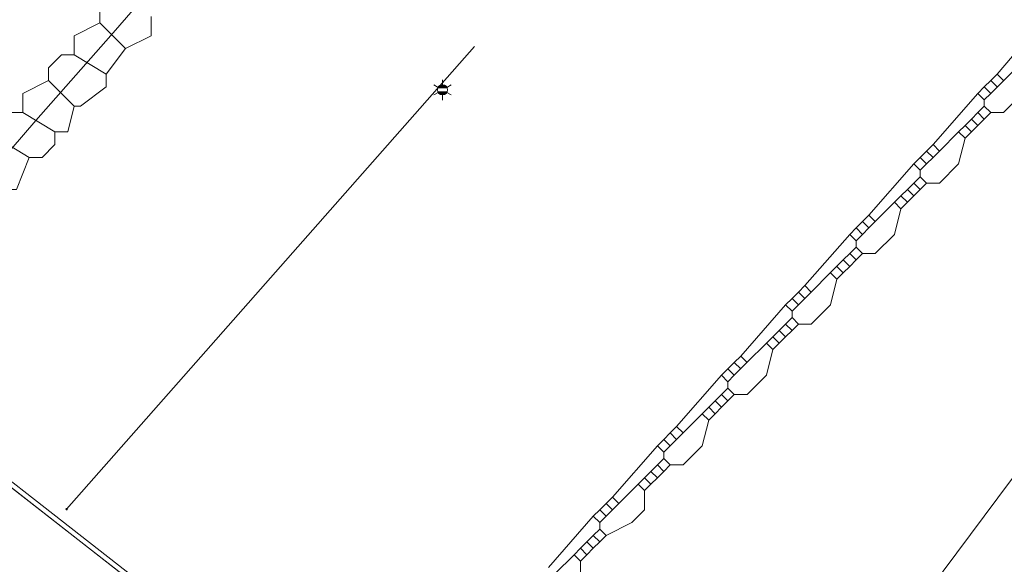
# Model space of a CAD drawing. Header units: metres. Extents: x 163628 to 167855, y 402678 to 405435.
# Tile 11 of 256: x 163914 to 163945, y 403091 to 403108. Entities that reach past the tile are written whole.
import ezdxf
from ezdxf.enums import TextEntityAlignment as Align
from ezdxf.lldxf.tags import DXFTag

# ---------------------------------------------------------------- set-up
doc = ezdxf.new("R2010")
doc.units = ezdxf.units.M
doc.layers.get('0').update_dxf_attribs({"lineweight": 25})
for name, color, linetype, lineweight in [('X-CA190022.004-UO-BGT_Ondergrond$0$GE_205_SHDWalbescherming_Lijn_GEM', 253, 'Continuous', 9), ('X-CA190022.004-UO-BGT_Ondergrond$0$GE_502_WTDWaterloop_Vlak_GEM', 253, 'Continuous', 9), ('X-CA190022.004-UO-BGT_Ondergrond$0$GE_661_SHDMuurGroterDan30cm_Vlak_GEM', 253, 'Continuous', 9), ('X-CA190022.004-UO-BGT_Ondergrond$0$GE_861_PALLichtmast_Punt_GEM', 253, 'Continuous', 9)]:
    doc.layers.add(name, color=color, linetype=linetype, lineweight=lineweight)
for name, color, linetype, lineweight, transparency in [('X-CA190022.004-UO-KLIC$0$B-OI-KL-DATA_GLASNET VEGHEL B.V._0001106108_VECT_19O042615-G', 42, 'X-CA190022.004-UO-KLIC$0$KL-DATA-N', 0, 0.25), ('X-CA190022.004-UO-KLIC$0$B-OI-KL-DATA_ZIGGO BV_0000546674_VECT_19O042615-G', 42, 'X-CA190022.004-UO-KLIC$0$1-200 ZIGGO', 0, 0.25), ('X-CA190022.004-UO-KLIC$0$B-WE-KL-DATA_MANTELBUIS-G', 42, 'X-CA190022.004-UO-KLIC$0$1-200 DATA', 0, 0.25), ('X-CA190022.004-UO-KLIC$0$B-WE-KL-ET_LS-G', 42, 'X-CA190022.004-UO-KLIC$0$1-200 LAAGSPANNING', 0, 0.25), ('X-CA190022.004-UO-KLIC$0$B-WE-KL-ET_LS_HULPSTUK-S', 42, 'X-CA190022.004-UO-KLIC$0$1-200 LAAGSPANNING', 0, 0.25), ('X-CA190022.004-UO-KLIC$0$B-WE-KL-ET_LS_KABELBED-G', 42, 'X-CA190022.004-UO-KLIC$0$1-200 LAAGSPANNING', 0, 0.25)]:
    doc.layers.add(name, color=color, linetype=linetype, lineweight=lineweight, transparency=transparency)
doc.styles.add('X-CA190022.004-UO-BGT_Ondergrond$0$NLCS-ISO', font='NLCS-ISO.ttf')
doc.styles.add('X-CA190022.004-UO-KLIC$0$NLCS-ISO', font='NLCS-ISO.ttf')
doc.styles.add('X-CA190022.004-UO-KLIC$0$Standard', font='NLCS-ISO.ttf')
doc.linetypes.add('X-CA190022.004-UO-KLIC$0$1-200 DATA', pattern='A,1.5,-0.6,["DATA",X-CA190022.004-UO-KLIC$0$NLCS-ISO,S=0.24,R=0,X=-0.5,Y=-0.12],-0.3', length=2.4)
doc.linetypes.add('X-CA190022.004-UO-KLIC$0$1-200 LAAGSPANNING', pattern='A,1.5,-0.6,["LS",X-CA190022.004-UO-KLIC$0$NLCS-ISO,S=0.24,R=0,X=-0.45,Y=-0.12],-0.05', length=2.15)
doc.linetypes.add('X-CA190022.004-UO-KLIC$0$1-200 ZIGGO', pattern='A,1.5,-0.6,["ZIGGO",X-CA190022.004-UO-KLIC$0$NLCS-ISO,S=0.24,R=0,X=-0.5,Y=-0.12],-0.5', length=2.6)
tags = doc.linetypes.add('X-CA190022.004-UO-KLIC$0$KL-DATA-N', pattern='A,4,-1,[101,NLCS.SHX,S=0.5,R=0,X=0,Y=0],-1,4,-1,["D",X-CA190022.004-UO-KLIC$0$Standard,S=1,R=0,X=-0.25,Y=-0.5],-1.5', length=12.5).pattern_tags.tags
tags[18] = DXFTag(74, 10)

# ---------------------------------------------------------------- blocks, each defined once
blk = doc.blocks.new('X-CA190022.004-UO-BGT_Ondergrond$0$N-SIE-WEG_LICHTMAST-SO')
h = blk.add_hatch(color=256)
h.paths.add_polyline_path([(1.16, 0.5, 0.658505), (-1.16, 0.5)])
h.paths.add_polyline_path([(-1.16, -0.5, 0.658505), (1.16, -0.5)])
at = {"flags": 128}
for points in [[(0, 1.27), (0, 2.53)], [(-2.19, 1.27), (-1.1, 0.63)], [(-1.16, 0.5), (1.16, 0.5)], [(1.1, 0.63), (2.19, 1.27)], [(-2.19, -1.27), (-1.1, -0.63)], [(-1.16, -0.5), (1.16, -0.5)], [(0, -1.27), (0, -2.53)], [(2.19, -1.27), (1.1, -0.63)]]:
    blk.add_lwpolyline(points, dxfattribs=at)
at = {"ltscale": 0.5}
blk.add_circle((0, 0), 1.27, dxfattribs=at)
at = {"style": 'X-CA190022.004-UO-BGT_Ondergrond$0$NLCS-ISO'}
blk.add_attdef('TYPE', text='', height=1.8, dxfattribs=at).set_placement((0, 2.53), align=Align.BOTTOM_CENTER)
blk = doc.blocks.new('X-CA190022.004-UO-BGT_Ondergrond$0$IMGEOLichtmastpaal')
at = {"xscale": 5, "yscale": 5, "zscale": 5}
blk.add_blockref('X-CA190022.004-UO-BGT_Ondergrond$0$N-SIE-WEG_LICHTMAST-SO', (0, 6.4), dxfattribs=at)
blk = doc.blocks.new('X-CA190022.004-UO-KLIC$0$SKL-WTB_HULP_MOF-SO')
at = {"linetype": 'ByBlock', "lineweight": 18}
h = blk.add_hatch(color=0, dxfattribs=at)
h.dxf.hatch_style = 1
h.paths.add_polyline_path([(-0.5625, 0, 1), (0.5625, 0, 1)])
at = {"color": 0, "linetype": 'ByBlock', "lineweight": 18}
blk.add_circle((0, 0), 0.5625, dxfattribs=at)
at = {"color": 0, "linetype": 'ByBlock', "lineweight": 18, "style": 'X-CA190022.004-UO-KLIC$0$NLCS-ISO', "flags": 1}
for tag, p in [('TYPE', (1.5, 0)), ('OMSCHRIJVING', (1.5, -3)), ('LABEL', (1.5, -1.5))]:
    blk.add_attdef(tag, p, '', height=1, dxfattribs=at)

msp = doc.modelspace()

# ---------------------------------------------------------------- linework, layer by layer
at = {"layer": 'X-CA190022.004-UO-BGT_Ondergrond$0$GE_205_SHDWalbescherming_Lijn_GEM'}
msp.add_line((163920.27, 403088.704), (163906.66, 403099.309), dxfattribs=at)
at = {"layer": 'X-CA190022.004-UO-BGT_Ondergrond$0$GE_502_WTDWaterloop_Vlak_GEM', "flags": 128}
msp.add_lwpolyline([(163900.25, 403104.274), (163924.961, 403131.586), (163942.357, 403117.523), (163986.895, 403083.244), (164012.34, 403063.661), (163966.711, 403047.614), (163961.985, 403052.072), (163965.302, 403048.944), (163953.856, 403060.707), (163938.258, 403073.676), (163923.142, 403086.638), (163904.873, 403100.91), (163900.25, 403104.274)], dxfattribs=at)
at = {"layer": 'X-CA190022.004-UO-BGT_Ondergrond$0$GE_661_SHDMuurGroterDan30cm_Vlak_GEM', "flags": 128}
msp.add_lwpolyline([(163900.25, 403104.274), (163904.873, 403100.91), (163923.142, 403086.638), (163938.258, 403073.676), (163953.856, 403060.707), (163965.302, 403048.944), (163961.985, 403052.072), (163958.552, 403055.587), (163953.734, 403060.574), (163941.352, 403070.882), (163935.277, 403076.089), (163920.27, 403088.704), (163906.66, 403099.309), (163905.686, 403100.012), (163904.862, 403100.657), (163904.519, 403100.906), (163902.594, 403102.3), (163900.099, 403104.107), (163900.25, 403104.274)], dxfattribs=at)
at = {"layer": 'X-CA190022.004-UO-KLIC$0$B-OI-KL-DATA_GLASNET VEGHEL B.V._0001106108_VECT_19O042615-G', "ltscale": 0.2, "flags": 128}
for points in [[(163917.3, 403109.1), (163916.9, 403109.1), (163916.5, 403108.7), (163916.5, 403108.3)], [(163918.1, 403108.5), (163918.1, 403107.9), (163917.3, 403107.5)], [(163916.5, 403108.3), (163915.7, 403107.9), (163915.7, 403107.3)], [(163916.5, 403108.3), (163917.3, 403107.5)], [(163917.3, 403107.5), (163916.7, 403106.7)], [(163915.7, 403107.3), (163915.3, 403107.3), (163914.9, 403106.9), (163914.9, 403106.5)], [(163915.7, 403107.3), (163916.7, 403106.7)], [(163914.9, 403106.5), (163914.1, 403106.1), (163914.1, 403105.5)], [(163914.9, 403106.5), (163915.7, 403105.7)], [(163916.7, 403106.7), (163916.7, 403106.3), (163915.9, 403105.7), (163915.7, 403105.7)], [(163915.7, 403105.7), (163915.5, 403104.9), (163915.1, 403104.9)], [(163914.1, 403105.5), (163913.7, 403105.5), (163913.3, 403105.1), (163913.3, 403104.7)], [(163914.1, 403105.5), (163915.1, 403104.9)], [(163913.3, 403104.7), (163914.3, 403104.1)], [(163915.1, 403104.9), (163915.1, 403104.5), (163914.7, 403104.1), (163914.3, 403104.1)], [(163914.3, 403104.1), (163913.9, 403103.1), (163913.5, 403103.1)]]:
    msp.add_lwpolyline(points, dxfattribs=at)
at = {"layer": 'X-CA190022.004-UO-KLIC$0$B-OI-KL-DATA_ZIGGO BV_0000546674_VECT_19O042615-G'}
for p, q in [((163945.7, 403107.5), (163944.3, 403106.1)), ((163939.7, 403100.9), (163938.3, 403099.5)), ((163937.7, 403098.7), (163936.3, 403097.3)), ((163935.7, 403096.5), (163934.3, 403095.1))]:
    msp.add_line(p, q, dxfattribs=at)
at = {"layer": 'X-CA190022.004-UO-KLIC$0$B-OI-KL-DATA_ZIGGO BV_0000546674_VECT_19O042615-G', "flags": 128}
for points in [[(163935.9, 403081.9), (163973.9, 403132.9), (163976.3, 403136.5), (163976.3, 403136.7)], [(163945.7, 403108.1), (163944.5, 403106.7)], [(163945.5, 403106.9), (163945.3, 403106.1), (163944.7, 403105.5), (163944.3, 403105.5)], [(163944.3, 403106.5), (163944.1, 403106.3)], [(163944.5, 403106.7), (163944.3, 403106.5)], [(163944.3, 403106.5), (163944.5, 403106.3)], [(163944.5, 403106.7), (163944.7, 403106.5)], [(163944.1, 403106.3), (163943.9, 403106.1)], [(163944.1, 403106.3), (163944.3, 403106.1)], [(163943.9, 403106.1), (163942.5, 403104.5)], [(163943.9, 403106.1), (163944.1, 403105.9)], [(163944.3, 403106.1), (163944.1, 403105.9)], [(163944.1, 403105.9), (163944.1, 403105.7)], [(163944.1, 403105.7), (163943.9, 403105.5)], [(163944.1, 403105.7), (163944.3, 403105.5)], [(163943.7, 403105.3), (163943.5, 403105.1)], [(163943.9, 403105.5), (163943.7, 403105.3)], [(163943.7, 403105.3), (163943.9, 403105.1)], [(163943.9, 403105.5), (163944.1, 403105.3)], [(163944.1, 403105.3), (163943.9, 403105.1)], [(163944.3, 403105.5), (163944.1, 403105.3)], [(163943.5, 403105.1), (163943.3, 403104.9)], [(163943.5, 403105.1), (163943.7, 403104.9)], [(163943.9, 403105.1), (163943.7, 403104.9)], [(163943.5, 403104.7), (163943.3, 403103.9), (163942.7, 403103.3), (163942.3, 403103.3)], [(163943.3, 403104.9), (163942.7, 403104.3)], [(163943.3, 403104.9), (163943.5, 403104.7)], [(163943.7, 403104.9), (163943.5, 403104.7)], [(163942.5, 403104.5), (163942.3, 403104.3)], [(163942.5, 403104.5), (163942.7, 403104.3)], [(163942.1, 403104.1), (163941.9, 403103.9)], [(163942.3, 403104.3), (163942.1, 403104.1)], [(163942.1, 403104.1), (163942.3, 403103.9)], [(163942.3, 403104.3), (163942.5, 403104.1)], [(163942.5, 403104.1), (163942.3, 403103.9)], [(163942.7, 403104.3), (163942.5, 403104.1)], [(163941.9, 403103.9), (163940.5, 403102.3)], [(163941.9, 403103.9), (163942.1, 403103.7)], [(163942.3, 403103.9), (163942.1, 403103.7)], [(163942.1, 403103.5), (163941.9, 403103.3)], [(163942.1, 403103.7), (163942.1, 403103.5)], [(163942.1, 403103.5), (163942.3, 403103.3)], [(163941.7, 403103.1), (163941.5, 403102.9)], [(163941.9, 403103.3), (163941.7, 403103.1)], [(163941.7, 403103.1), (163941.9, 403102.9)], [(163941.9, 403103.3), (163942.1, 403103.1)], [(163942.1, 403103.1), (163941.9, 403102.9)], [(163942.3, 403103.3), (163942.1, 403103.1)], [(163941.5, 403102.9), (163941.3, 403102.7)], [(163941.5, 403102.9), (163941.7, 403102.7)], [(163941.9, 403102.9), (163941.7, 403102.7)], [(163941.5, 403102.5), (163941.3, 403101.7), (163940.7, 403101.1), (163940.3, 403101.1)], [(163941.3, 403102.7), (163940.7, 403102.1)], [(163941.3, 403102.7), (163941.5, 403102.5)], [(163941.7, 403102.7), (163941.5, 403102.5)], [(163940.5, 403102.3), (163940.3, 403102.1)], [(163940.5, 403102.3), (163940.7, 403102.1)], [(163940.1, 403101.9), (163939.9, 403101.7)], [(163940.3, 403102.1), (163940.1, 403101.9)], [(163940.1, 403101.9), (163940.3, 403101.7)], [(163940.3, 403102.1), (163940.5, 403101.9)], [(163940.5, 403101.9), (163940.3, 403101.7)], [(163940.7, 403102.1), (163940.5, 403101.9)], [(163939.9, 403101.7), (163938.5, 403100.1)], [(163939.9, 403101.7), (163940.1, 403101.5)], [(163940.3, 403101.7), (163940.1, 403101.5)], [(163940.1, 403101.3), (163939.9, 403101.1)], [(163940.1, 403101.5), (163940.1, 403101.3)], [(163940.1, 403101.3), (163940.3, 403101.1)], [(163939.9, 403101.1), (163939.7, 403100.9)], [(163939.9, 403101.1), (163940.1, 403100.9)], [(163940.3, 403101.1), (163940.1, 403100.9)], [(163939.5, 403100.7), (163939.7, 403100.5)], [(163939.7, 403100.9), (163939.9, 403100.7)], [(163939.9, 403100.7), (163939.7, 403100.5)], [(163940.1, 403100.9), (163939.9, 403100.7)], [(163939.3, 403100.5), (163939.5, 403100.3)], [(163939.7, 403100.5), (163939.5, 403100.3)], [(163939.5, 403100.3), (163939.3, 403099.5), (163938.7, 403098.9), (163938.3, 403098.9)], [(163938.5, 403100.1), (163938.3, 403099.9)], [(163938.5, 403100.1), (163938.7, 403099.9)], [(163938.3, 403099.9), (163938.1, 403099.7)], [(163938.3, 403099.9), (163938.5, 403099.7)], [(163937.9, 403099.5), (163936.5, 403097.9)], [(163938.1, 403099.7), (163937.9, 403099.5)], [(163937.9, 403099.5), (163938.1, 403099.3)], [(163938.1, 403099.7), (163938.3, 403099.5)], [(163938.3, 403099.5), (163938.1, 403099.3)], [(163938.1, 403099.1), (163937.9, 403098.9)], [(163938.1, 403099.3), (163938.1, 403099.1)], [(163938.1, 403099.1), (163938.3, 403098.9)], [(163937.9, 403098.9), (163937.7, 403098.7)], [(163937.9, 403098.9), (163938.1, 403098.7)], [(163938.3, 403098.9), (163938.1, 403098.7)], [(163937.5, 403098.5), (163937.7, 403098.3)], [(163937.7, 403098.7), (163937.9, 403098.5)], [(163937.9, 403098.5), (163937.7, 403098.3)], [(163938.1, 403098.7), (163937.9, 403098.5)], [(163937.3, 403098.3), (163937.5, 403098.1)], [(163937.7, 403098.3), (163937.5, 403098.1)], [(163937.5, 403098.1), (163937.3, 403097.3), (163936.7, 403096.7), (163936.3, 403096.7)], [(163936.5, 403097.9), (163936.3, 403097.7)], [(163936.5, 403097.9), (163936.7, 403097.7)], [(163936.3, 403097.7), (163936.1, 403097.5)], [(163936.3, 403097.7), (163936.5, 403097.5)], [(163935.9, 403097.3), (163934.5, 403095.7)], [(163936.1, 403097.5), (163935.9, 403097.3)], [(163935.9, 403097.3), (163936.1, 403097.1)], [(163936.1, 403097.5), (163936.3, 403097.3)], [(163936.3, 403097.3), (163936.1, 403097.1)], [(163936.1, 403097.1), (163936.1, 403096.9)], [(163935.9, 403096.7), (163935.7, 403096.5)], [(163936.1, 403096.9), (163935.9, 403096.7)], [(163935.9, 403096.7), (163936.1, 403096.5)], [(163936.1, 403096.9), (163936.3, 403096.7)], [(163936.3, 403096.7), (163936.1, 403096.5)], [(163935.7, 403096.5), (163935.9, 403096.3)], [(163936.1, 403096.5), (163935.9, 403096.3)], [(163935.3, 403096.1), (163935.5, 403095.9)], [(163935.5, 403096.3), (163935.7, 403096.1)], [(163935.7, 403096.1), (163935.5, 403095.9)], [(163935.9, 403096.3), (163935.7, 403096.1)], [(163935.5, 403095.9), (163935.3, 403095.1), (163934.7, 403094.5), (163934.3, 403094.5)], [(163934.3, 403095.5), (163934.1, 403095.3)], [(163934.5, 403095.7), (163934.3, 403095.5)], [(163934.3, 403095.5), (163934.5, 403095.3)], [(163934.5, 403095.7), (163934.7, 403095.5)], [(163934.1, 403095.3), (163933.9, 403095.1)], [(163934.1, 403095.3), (163934.3, 403095.1)], [(163933.9, 403095.1), (163932.5, 403093.5)], [(163933.9, 403095.1), (163934.1, 403094.9)], [(163934.3, 403095.1), (163934.1, 403094.9)], [(163934.1, 403094.9), (163934.1, 403094.7)], [(163933.9, 403094.5), (163933.7, 403094.3)], [(163934.1, 403094.7), (163933.9, 403094.5)], [(163933.9, 403094.5), (163934.1, 403094.3)], [(163934.1, 403094.7), (163934.3, 403094.5)], [(163934.3, 403094.5), (163934.1, 403094.3)], [(163933.7, 403094.3), (163933.5, 403094.1)], [(163933.7, 403094.3), (163933.9, 403094.1)], [(163934.1, 403094.3), (163933.9, 403094.1)], [(163933.3, 403093.9), (163932.7, 403093.3)], [(163933.5, 403094.1), (163933.3, 403093.9)], [(163933.3, 403093.9), (163933.5, 403093.7)], [(163933.5, 403094.1), (163933.7, 403093.9)], [(163933.7, 403093.9), (163933.5, 403093.7)], [(163933.9, 403094.1), (163933.7, 403093.9)], [(163933.5, 403093.7), (163933.5, 403093.1), (163933.1, 403092.7), (163932.3, 403092.3)], [(163932.3, 403093.3), (163932.1, 403093.1)], [(163932.5, 403093.5), (163932.3, 403093.3)], [(163932.3, 403093.3), (163932.5, 403093.1)], [(163932.5, 403093.5), (163932.7, 403093.3)], [(163932.7, 403093.3), (163932.5, 403093.1)], [(163932.1, 403093.1), (163931.9, 403092.9)], [(163932.1, 403093.1), (163932.3, 403092.9)], [(163932.5, 403093.1), (163932.3, 403092.9)], [(163931.9, 403092.9), (163930.5, 403091.3)], [(163931.9, 403092.9), (163932.1, 403092.7)], [(163932.3, 403092.9), (163932.1, 403092.7)], [(163932.1, 403092.7), (163932.1, 403092.5)], [(163932.1, 403092.5), (163931.9, 403092.3)], [(163932.1, 403092.5), (163932.3, 403092.3)], [(163931.7, 403092.1), (163931.5, 403091.9)], [(163931.9, 403092.3), (163931.7, 403092.1)], [(163931.7, 403092.1), (163931.9, 403091.9)], [(163931.9, 403092.3), (163932.1, 403092.1)], [(163932.1, 403092.1), (163931.9, 403091.9)], [(163932.3, 403092.3), (163932.1, 403092.1)], [(163931.5, 403091.9), (163931.3, 403091.7)], [(163931.5, 403091.9), (163931.7, 403091.7)], [(163931.9, 403091.9), (163931.7, 403091.7)], [(163931.5, 403091.5), (163931.5, 403090.9), (163931.1, 403090.5), (163930.3, 403090.1)], [(163931.3, 403091.7), (163930.7, 403091.1)], [(163931.3, 403091.7), (163931.5, 403091.5)], [(163931.7, 403091.7), (163931.5, 403091.5)]]:
    msp.add_lwpolyline(points, dxfattribs=at)
at = {"layer": 'X-CA190022.004-UO-KLIC$0$B-WE-KL-DATA_MANTELBUIS-G'}
for points in [[(163917.617, 403108.796), (163916.839, 403107.909)], [(163916.839, 403107.909), (163916.062, 403107.023)], [(163916.062, 403107.023), (163915.285, 403106.136)], [(163915.285, 403106.136), (163914.508, 403105.25)], [(163914.508, 403105.25), (163913.731, 403104.363)]]:
    msp.add_lwpolyline(points, dxfattribs=at)
at = {"layer": 'X-CA190022.004-UO-KLIC$0$B-WE-KL-ET_LS-G'}
msp.add_lwpolyline([(163915.461, 403093.119), (163928.192, 403107.567)], dxfattribs=at)
at = {"layer": 'X-CA190022.004-UO-KLIC$0$B-WE-KL-ET_LS_KABELBED-G'}
msp.add_lwpolyline([(163915.461, 403093.119), (163928.192, 403107.567)], dxfattribs=at)

# ---------------------------------------------------------------- block references
at = {"layer": 'X-CA190022.004-UO-BGT_Ondergrond$0$GE_861_PALLichtmast_Punt_GEM', "xscale": 0.025, "yscale": 0.025, "zscale": 0.025}
msp.add_blockref('X-CA190022.004-UO-BGT_Ondergrond$0$IMGEOLichtmastpaal', (163927.192, 403106.049), dxfattribs=at)
at = {"layer": 'X-CA190022.004-UO-KLIC$0$B-WE-KL-ET_LS_HULPSTUK-S', "xscale": 0.04, "yscale": 0.04, "zscale": 0.2}
msp.add_blockref('X-CA190022.004-UO-KLIC$0$SKL-WTB_HULP_MOF-SO', (163915.461, 403093.119), dxfattribs=at)

doc.saveas('drawing.dxf')
